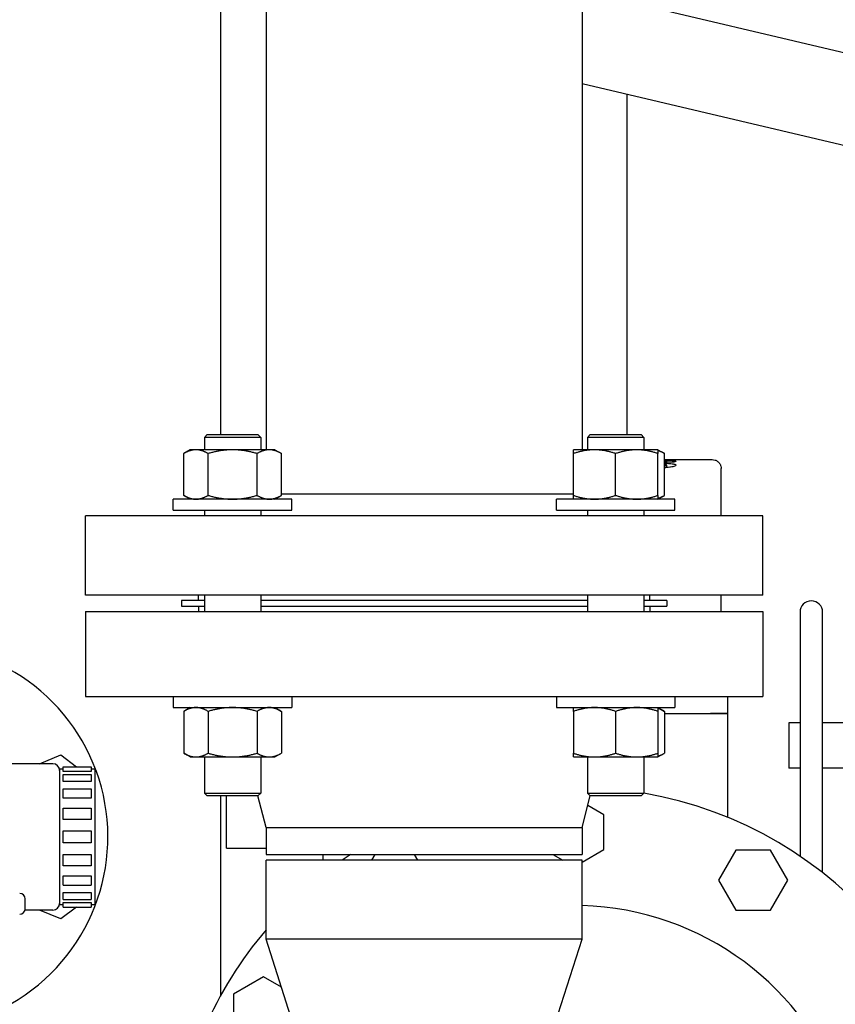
# Model space of a CAD drawing. Header units: inches. Extents: x 24 to 1128, y -69 to 748.
# Tile 248 of 256: x 401.43 to 410.46, y 212.93 to 223.83. Entities that reach past the tile are written whole.
import ezdxf

# ---------------------------------------------------------------- set-up
doc = ezdxf.new("R2010")
doc.units = ezdxf.units.IN
doc.header["$LTSCALE"] = 32
doc.header["$MEASUREMENT"] = 0
doc.layers.add('Visible (ANSI)', color=7, linetype='Continuous', lineweight=30)

msp = doc.modelspace()

# ---------------------------------------------------------------- linework, layer by layer
at = {"layer": 'Visible (ANSI)'}
for p, q in [((404.15563, 226.54617), (404.15563, 219.07006)), ((407.65563, 226.54617), (407.65563, 219.07006)), ((413.65571, 222.73257), (407.65563, 224.14929)), ((403.65563, 219.23806), (403.65563, 224.06627)), ((413.42591, 221.75933), (407.65563, 223.1218)), ((408.15563, 219.23806), (408.15563, 223.00374)), ((403.50311, 219.23806), (403.47181, 219.20676)), ((403.50311, 219.23806), (404.06551, 219.23806)), ((404.06551, 219.23806), (404.09681, 219.20676)), ((407.74575, 219.23806), (407.71445, 219.20676)), ((407.74575, 219.23806), (408.30815, 219.23806)), ((408.30815, 219.23806), (408.33945, 219.20676)), ((404.09681, 219.20676), (403.47181, 219.20676)), ((403.47181, 219.20676), (403.47181, 219.07006)), ((404.09681, 219.20676), (404.09681, 219.07006)), ((408.33945, 219.20676), (407.71445, 219.20676)), ((407.71445, 219.20676), (407.71445, 219.07006)), ((408.33945, 219.20676), (408.33945, 219.07006)), ((403.31556, 219.07006), (403.24305, 219.02819)), ((403.24305, 218.56493), (403.24305, 219.02819)), ((403.37836, 219.07006), (403.31556, 219.07006)), ((403.78431, 219.07006), (403.37836, 219.07006)), ((403.51368, 218.56493), (403.51368, 219.02819)), ((404.19026, 219.07006), (403.78431, 219.07006)), ((404.05495, 218.56493), (404.05495, 219.02819)), ((404.25306, 219.07006), (404.19026, 219.07006)), ((404.25306, 219.07006), (404.32558, 219.02819)), ((404.32558, 218.56493), (404.32558, 219.02819)), ((407.79258, 219.07006), (407.5582, 219.07006)), ((407.5582, 218.56493), (407.5582, 219.02819)), ((408.26133, 219.07006), (407.79258, 219.07006)), ((408.02695, 218.56493), (408.02695, 219.02819)), ((408.4957, 219.07006), (408.26133, 219.07006)), ((408.4957, 219.07006), (408.56822, 219.02819)), ((408.4957, 218.56493), (408.4957, 219.02819)), ((408.56822, 218.56493), (408.56822, 219.02819)), ((408.56822, 218.96154), (408.5764, 218.96154)), ((408.56822, 218.96153), (408.5764, 218.96153)), ((408.5764, 218.9603), (408.56822, 218.9603)), ((408.66207, 218.93211), (408.56822, 218.93211)), ((408.5764, 218.96154), (408.5764, 218.96153)), ((408.5764, 218.9603), (408.5764, 218.96153)), ((408.5764, 218.96138), (408.67925, 218.96138)), ((408.5764, 218.9603), (408.5764, 218.95704)), ((408.67925, 218.95704), (408.5764, 218.95704)), ((408.59223, 218.93211), (408.59223, 218.94372)), ((408.59223, 218.87264), (408.59223, 218.89921)), ((408.67925, 218.96153), (408.67925, 218.96154)), ((408.67925, 218.96154), (409.09567, 218.96154)), ((408.67925, 218.96153), (408.81375, 218.96153)), ((408.67925, 218.9603), (408.67925, 218.96153)), ((408.81375, 218.9603), (408.67925, 218.9603)), ((408.67925, 218.95704), (408.67925, 218.9603)), ((408.81375, 218.9603), (408.81375, 218.96153)), ((409.19568, 218.34017), (409.19568, 218.86154)), ((403.31556, 218.52306), (403.24305, 218.56493)), ((404.25306, 218.52306), (404.32558, 218.56493)), ((407.5582, 218.58017), (404.32558, 218.58017)), ((408.4957, 218.52306), (408.56822, 218.56493)), ((404.44056, 218.52306), (403.12806, 218.52306)), ((403.12806, 218.40106), (403.12806, 218.52306)), ((404.44056, 218.40106), (404.44056, 218.52306)), ((408.6832, 218.52306), (407.3707, 218.52306)), ((407.3707, 218.40106), (407.3707, 218.52306)), ((408.6832, 218.40106), (408.6832, 218.52306)), ((403.12806, 218.40106), (404.44056, 218.40106)), ((403.47181, 218.40106), (403.47181, 218.34017)), ((404.09681, 218.40106), (404.09681, 218.34017)), ((407.3707, 218.40106), (408.6832, 218.40106)), ((407.71445, 218.40106), (407.71445, 218.34017)), ((408.33945, 218.40106), (408.33945, 218.34017)), ((409.65563, 218.34017), (402.15563, 218.34017)), ((402.15563, 217.46017), (402.15563, 218.34017)), ((409.65563, 217.46017), (409.65563, 218.34017)), ((409.65563, 217.46017), (402.15563, 217.46017)), ((403.47181, 217.40056), (403.21813, 217.40056)), ((403.21813, 217.40056), (403.21813, 217.33806)), ((403.40563, 217.40056), (403.40563, 217.46017)), ((403.47181, 217.46017), (403.47181, 217.27806)), ((404.09681, 217.46017), (404.09681, 217.27806)), ((407.71445, 217.40056), (404.09681, 217.40056)), ((407.71445, 217.46017), (407.71445, 217.27806)), ((408.33945, 217.46017), (408.33945, 217.27806)), ((408.59313, 217.40056), (408.33945, 217.40056)), ((408.40563, 217.40056), (408.40563, 217.46017)), ((408.59313, 217.40056), (408.59313, 217.33806)), ((409.19568, 217.27806), (409.19568, 217.46017)), ((402.15563, 217.27806), (409.65563, 217.27806)), ((402.15563, 217.27806), (402.15563, 216.33806)), ((403.21813, 217.33806), (403.47181, 217.33806)), ((403.40563, 217.33806), (403.40563, 217.27806)), ((404.09681, 217.33806), (407.71445, 217.33806)), ((408.33945, 217.33806), (408.59313, 217.33806)), ((408.40563, 217.33806), (408.40563, 217.27806)), ((409.65563, 217.27806), (409.65563, 216.33806)), ((410.06863, 217.27117), (410.06863, 214.57035)), ((410.31863, 214.38848), (410.31863, 217.27117)), ((402.15563, 216.33806), (409.65563, 216.33806)), ((403.12806, 216.33806), (403.12806, 216.21606)), ((404.44056, 216.33806), (404.44056, 216.21606)), ((407.3707, 216.33806), (407.3707, 216.21606)), ((408.6832, 216.33806), (408.6832, 216.21606)), ((409.26568, 216.33806), (409.26568, 216.14855)), ((403.12806, 216.21606), (404.44056, 216.21606)), ((403.31556, 216.21606), (403.24305, 216.17419)), ((403.24305, 216.17419), (403.24305, 215.71093)), ((403.51368, 216.17419), (403.51368, 215.71093)), ((404.05495, 216.17419), (404.05495, 215.71093)), ((404.25306, 216.21606), (404.32558, 216.17419)), ((404.32558, 216.17419), (404.32558, 215.71093)), ((407.3707, 216.21606), (408.6832, 216.21606)), ((407.5582, 216.17419), (407.5582, 215.71093)), ((408.02695, 216.17419), (408.02695, 215.71093)), ((408.4957, 216.21606), (408.56822, 216.17419)), ((408.4957, 216.17419), (408.4957, 215.71093)), ((408.56822, 216.17419), (408.56822, 215.71093)), ((408.56822, 216.14855), (409.07818, 216.14855)), ((408.56822, 216.14855), (409.07818, 216.14855)), ((409.07818, 216.14855), (409.26568, 216.14855)), ((409.26568, 216.14855), (409.07818, 216.14855)), ((409.26568, 216.14855), (409.26568, 215.00094)), ((409.94363, 216.04617), (409.94363, 215.54617)), ((410.06863, 216.04617), (409.94363, 216.04617)), ((410.94363, 216.04617), (410.31863, 216.04617)), ((401.64619, 215.59367), (401.88314, 215.69182)), ((401.88314, 215.69182), (402.05448, 215.56035)), ((403.31556, 215.66906), (403.24305, 215.71093)), ((403.31556, 215.66906), (403.37836, 215.66906)), ((403.37836, 215.66906), (403.78431, 215.66906)), ((403.47181, 215.66906), (403.47181, 215.26936)), ((403.78431, 215.66906), (404.19026, 215.66906)), ((404.09681, 215.66906), (404.09681, 215.26936)), ((404.19026, 215.66906), (404.25306, 215.66906)), ((404.25306, 215.66906), (404.32558, 215.71093)), ((407.5582, 215.66906), (407.79258, 215.66906)), ((407.71445, 215.66906), (407.71445, 215.26936)), ((407.79258, 215.66906), (408.26133, 215.66906)), ((408.26133, 215.66906), (408.4957, 215.66906)), ((408.33945, 215.66906), (408.33945, 215.26936)), ((408.4957, 215.66906), (408.56822, 215.71093)), ((401.79363, 215.59367), (400.76918, 215.59367)), ((401.86863, 215.53367), (401.86863, 214.03367)), ((401.90763, 215.53367), (401.86863, 215.53367)), ((401.90763, 215.5078), (401.90763, 215.56035)), ((401.90763, 215.56035), (402.21963, 215.56035)), ((402.21963, 215.56035), (402.21963, 215.5078)), ((402.25863, 215.53367), (402.21963, 215.53367)), ((402.25863, 215.53367), (402.25863, 214.03367)), ((410.06863, 215.54617), (409.94363, 215.54617)), ((410.94363, 215.54617), (410.31863, 215.54617)), ((402.21963, 215.5078), (401.90763, 215.5078)), ((401.90763, 215.39734), (401.90763, 215.47571)), ((401.90763, 215.47571), (402.21963, 215.47571)), ((402.21963, 215.47571), (402.21963, 215.39734)), ((402.21963, 215.39734), (401.90763, 215.39734)), ((401.90763, 215.21286), (401.90763, 215.31666)), ((401.90763, 215.31666), (402.21963, 215.31666)), ((402.21963, 215.31666), (402.21963, 215.21286)), ((402.21963, 215.21286), (401.90763, 215.21286)), ((403.47181, 215.26936), (404.09681, 215.26936)), ((403.50311, 215.23806), (403.47181, 215.26936)), ((404.06551, 215.23806), (403.50311, 215.23806)), ((403.65563, 213.03314), (403.65563, 215.23806)), ((403.71568, 214.65855), (403.71568, 215.23806)), ((404.15563, 214.88695), (404.0649, 215.23806)), ((404.06551, 215.23806), (404.09681, 215.26936)), ((407.65563, 214.88695), (407.74637, 215.23806)), ((407.71445, 215.26936), (408.33945, 215.26936)), ((407.74575, 215.23806), (407.71445, 215.26936)), ((408.30815, 215.23806), (407.74575, 215.23806)), ((408.30815, 215.23806), (408.33945, 215.26936)), ((401.90763, 214.97661), (401.90763, 215.10173)), ((401.90763, 215.10173), (402.21963, 215.10173)), ((402.21963, 215.10173), (402.21963, 214.97661)), ((407.89757, 215.02843), (407.71886, 215.13161)), ((402.21963, 214.97661), (401.90763, 214.97661)), ((407.89757, 214.64507), (407.89757, 215.02843)), ((404.15563, 214.88695), (407.65563, 214.88695)), ((404.15563, 214.88695), (404.15563, 214.58806)), ((407.65563, 214.88695), (407.65563, 214.58806)), ((401.90763, 214.7171), (401.90763, 214.85024)), ((401.90763, 214.85024), (402.21963, 214.85024)), ((402.21963, 214.85024), (402.21963, 214.7171)), ((402.21963, 214.7171), (401.90763, 214.7171)), ((403.71568, 214.65855), (403.90318, 214.65855)), ((403.90318, 214.65855), (404.15563, 214.65855)), ((407.65563, 214.50538), (407.89757, 214.64507)), ((409.35885, 214.63691), (409.16717, 214.30491)), ((409.74221, 214.63691), (409.35885, 214.63691)), ((409.93389, 214.30491), (409.74221, 214.63691)), ((401.90763, 214.46561), (401.90763, 214.59073)), ((401.90763, 214.59073), (402.21963, 214.59073)), ((402.21963, 214.59073), (402.21963, 214.46561)), ((404.15563, 214.58806), (407.65563, 214.58806)), ((404.78363, 214.58806), (404.78363, 214.52556)), ((405.36078, 214.58806), (405.3247, 214.52556)), ((405.83657, 214.52556), (405.80048, 214.58806)), ((407.33231, 214.58806), (407.44056, 214.52556)), ((402.21963, 214.46561), (401.90763, 214.46561)), ((407.65563, 214.52556), (404.15563, 214.52556)), ((404.15563, 213.65056), (404.15563, 214.52556)), ((407.65563, 213.65056), (407.65563, 214.52556)), ((401.90763, 214.25068), (401.90763, 214.35448)), ((401.90763, 214.35448), (402.21963, 214.35448)), ((402.21963, 214.35448), (402.21963, 214.25068)), ((401.90763, 214.25068), (402.21963, 214.25068)), ((409.16717, 214.30491), (409.35885, 213.97291)), ((409.74221, 213.97291), (409.93389, 214.30491)), ((401.48674, 213.9895), (401.48674, 214.09867)), ((401.90763, 214.09163), (401.90763, 214.17)), ((401.90763, 214.17), (402.21963, 214.17)), ((401.90763, 214.09163), (402.21963, 214.09163)), ((402.21963, 214.17), (402.21963, 214.09163)), ((401.90763, 214.03367), (401.86863, 214.03367)), ((402.05448, 214.00699), (401.88314, 213.87552)), ((401.90763, 214.00699), (401.90763, 214.05954)), ((401.90763, 214.05954), (402.21963, 214.05954)), ((401.90763, 214.00699), (402.21963, 214.00699)), ((402.21963, 214.05954), (402.21963, 214.00699)), ((402.25863, 214.03367), (402.21963, 214.03367)), ((401.79363, 213.97367), (401.48462, 213.97367)), ((401.88314, 213.87552), (401.64619, 213.97367)), ((409.35885, 213.97291), (409.74221, 213.97291)), ((407.65563, 213.65056), (404.15563, 213.65056)), ((404.45263, 212.72245), (404.15563, 213.65056)), ((407.35864, 212.72245), (407.65563, 213.65056)), ((404.12757, 213.23511), (403.79557, 213.04343)), ((404.32506, 213.12109), (404.12757, 213.23511)), ((403.79557, 213.04343), (403.79557, 212.66007))]:
    msp.add_line(p, q, dxfattribs=at)
for centre, radius, start, end in [((410.19363, 217.27117), 0.125, 0, 180), ((400.27863, 214.78367), 2.125, 226.775516, 100.359541), ((401.79363, 215.51867), 0.075, 0, 90), ((407.56563, 210.86685), 4.47, 278.693422, 80.031067), ((407.56563, 210.86685), 4.47, 123.645141, 125.064794), ((401.42674, 214.09867), 0.06, 0, 90), ((401.42674, 213.9895), 0.06, 270, 0), ((401.79363, 214.04867), 0.075, 270, 0), ((407.56563, 210.86685), 3.159, 308.525823, 88.367421), ((407.56563, 210.86685), 4.47, 139.717295, 173.110378)]:
    msp.add_arc(centre, radius, start, end, dxfattribs=at)
for points, weights in [([(403.37836, 219.07006), (403.31556, 219.07006), (403.24305, 219.02819)], [1, 1.0379548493, 1]), ([(403.51368, 219.02819), (403.44116, 219.07006), (403.37836, 219.07006)], [1, 1.0379548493, 1]), ([(403.78431, 219.07006), (403.65871, 219.07006), (403.51368, 219.02819)], [1, 1.0379548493, 1]), ([(404.05495, 219.02819), (403.90991, 219.07006), (403.78431, 219.07006)], [1, 1.0379548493, 1]), ([(404.19026, 219.07006), (404.12746, 219.07006), (404.05495, 219.02819)], [1, 1.0379548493, 1]), ([(404.32558, 219.02819), (404.25306, 219.07006), (404.19026, 219.07006)], [1, 1.0379548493, 1]), ([(407.5582, 219.02819), (407.5582, 219.07006), (407.5582, 219.07006)], [1, 1.0379548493, 1]), ([(407.79258, 219.07006), (407.6838, 219.07006), (407.5582, 219.02819)], [1, 1.0379548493, 1]), ([(408.02695, 219.02819), (407.90135, 219.07006), (407.79258, 219.07006)], [1, 1.0379548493, 1]), ([(408.26133, 219.07006), (408.15255, 219.07006), (408.02695, 219.02819)], [1, 1.0379548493, 1]), ([(408.4957, 219.02819), (408.3701, 219.07006), (408.26133, 219.07006)], [1, 1.0379548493, 1]), ([(408.4957, 219.07006), (408.4957, 219.07006), (408.4957, 219.02819)], [1, 1.0379548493, 1]), ([(408.56822, 219.02819), (408.52998, 219.05027), (408.4957, 219.06051)], [1, 1.01965956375, 1.01895290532]), ([(403.24305, 218.56493), (403.31556, 218.52306), (403.37836, 218.52306)], [1, 1.0379548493, 1]), ([(403.37836, 218.52306), (403.44116, 218.52306), (403.51368, 218.56493)], [1, 1.0379548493, 1]), ([(403.51368, 218.56493), (403.65871, 218.52306), (403.78431, 218.52306)], [1, 1.0379548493, 1]), ([(403.78431, 218.52306), (403.90991, 218.52306), (404.05495, 218.56493)], [1, 1.0379548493, 1]), ([(404.05495, 218.56493), (404.12746, 218.52306), (404.19026, 218.52306)], [1, 1.0379548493, 1]), ([(404.19026, 218.52306), (404.25306, 218.52306), (404.32558, 218.56493)], [1, 1.0379548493, 1]), ([(407.5582, 218.56493), (407.6838, 218.52306), (407.79258, 218.52306)], [1, 1.0379548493, 1]), ([(407.5582, 218.52306), (407.5582, 218.52306), (407.5582, 218.56493)], [1, 1.0379548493, 1]), ([(407.79258, 218.52306), (407.90135, 218.52306), (408.02695, 218.56493)], [1, 1.0379548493, 1]), ([(408.02695, 218.56493), (408.15255, 218.52306), (408.26133, 218.52306)], [1, 1.0379548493, 1]), ([(408.26133, 218.52306), (408.3701, 218.52306), (408.4957, 218.56493)], [1, 1.0379548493, 1]), ([(408.4957, 218.53261), (408.52998, 218.54285), (408.56822, 218.56493)], [1.01895290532, 1.01965956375, 1]), ([(408.4957, 218.56493), (408.4957, 218.52306), (408.4957, 218.52306)], [1, 1.0379548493, 1]), ([(403.37836, 216.21606), (403.31556, 216.21606), (403.24305, 216.17419)], [1, 1.0379548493, 1]), ([(403.51368, 216.17419), (403.44116, 216.21606), (403.37836, 216.21606)], [1, 1.0379548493, 1]), ([(403.78431, 216.21606), (403.65871, 216.21606), (403.51368, 216.17419)], [1, 1.0379548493, 1]), ([(404.05495, 216.17419), (403.90991, 216.21606), (403.78431, 216.21606)], [1, 1.0379548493, 1]), ([(404.19026, 216.21606), (404.12746, 216.21606), (404.05495, 216.17419)], [1, 1.0379548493, 1]), ([(404.32558, 216.17419), (404.25306, 216.21606), (404.19026, 216.21606)], [1, 1.0379548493, 1]), ([(407.5582, 216.17419), (407.5582, 216.21606), (407.5582, 216.21606)], [1, 1.0379548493, 1]), ([(407.79258, 216.21606), (407.6838, 216.21606), (407.5582, 216.17419)], [1, 1.0379548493, 1]), ([(408.02695, 216.17419), (407.90135, 216.21606), (407.79258, 216.21606)], [1, 1.0379548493, 1]), ([(408.26133, 216.21606), (408.15255, 216.21606), (408.02695, 216.17419)], [1, 1.0379548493, 1]), ([(408.4957, 216.17419), (408.3701, 216.21606), (408.26133, 216.21606)], [1, 1.0379548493, 1]), ([(408.4957, 216.21606), (408.4957, 216.21606), (408.4957, 216.17419)], [1, 1.0379548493, 1]), ([(408.56822, 216.17419), (408.52998, 216.19627), (408.4957, 216.20651)], [1, 1.01965956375, 1.01895290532]), ([(403.24305, 215.71093), (403.31556, 215.66906), (403.37836, 215.66906)], [1, 1.0379548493, 1]), ([(403.37836, 215.66906), (403.44116, 215.66906), (403.51368, 215.71093)], [1, 1.0379548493, 1]), ([(403.51368, 215.71093), (403.65871, 215.66906), (403.78431, 215.66906)], [1, 1.0379548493, 1]), ([(403.78431, 215.66906), (403.90991, 215.66906), (404.05495, 215.71093)], [1, 1.0379548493, 1]), ([(404.05495, 215.71093), (404.12746, 215.66906), (404.19026, 215.66906)], [1, 1.0379548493, 1]), ([(404.19026, 215.66906), (404.25306, 215.66906), (404.32558, 215.71093)], [1, 1.0379548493, 1]), ([(407.5582, 215.66906), (407.5582, 215.66906), (407.5582, 215.71093)], [1, 1.0379548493, 1]), ([(407.5582, 215.71093), (407.6838, 215.66906), (407.79258, 215.66906)], [1, 1.0379548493, 1]), ([(407.79258, 215.66906), (407.90135, 215.66906), (408.02695, 215.71093)], [1, 1.0379548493, 1]), ([(408.02695, 215.71093), (408.15255, 215.66906), (408.26133, 215.66906)], [1, 1.0379548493, 1]), ([(408.26133, 215.66906), (408.3701, 215.66906), (408.4957, 215.71093)], [1, 1.0379548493, 1]), ([(408.4957, 215.67861), (408.52998, 215.68885), (408.56822, 215.71093)], [1.01895290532, 1.01965956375, 1]), ([(408.4957, 215.71093), (408.4957, 215.66906), (408.4957, 215.66906)], [1, 1.0379548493, 1])]:
    msp.add_rational_spline(points, weights, degree=2, dxfattribs=at)
for points, knots in [([(408.56821, 218.93632), (408.57233, 218.93701), (408.575, 218.93754), (408.58821, 218.94022), (408.5915, 218.94198), (408.59223, 218.94372)], [-0.251939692, -0.251939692, -0.251939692, -0.251939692, -0.222765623, -0.222765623, 0, 0, 0, 0]), ([(408.56821, 218.89207), (408.57082, 218.89234), (408.57343, 218.89266), (408.57831, 218.8934), (408.58251, 218.8941), (408.59092, 218.89669), (408.5919, 218.898), (408.59223, 218.89921)], [-0.214014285, -0.214014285, -0.214014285, -0.214014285, -0.14531996, -0.14531996, -0.082385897, -0.082385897, 0, 0, 0, 0]), ([(408.56822, 218.95509), (408.57548, 218.95503), (408.58435, 218.95492), (408.61329, 218.95439), (408.62794, 218.95386), (408.64863, 218.95289), (408.66009, 218.95227), (408.69203, 218.94887), (408.69442, 218.94646), (408.69507, 218.94398)], [-0.758871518, -0.758871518, -0.758871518, -0.758871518, -0.67073928, -0.67073928, -0.489829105, -0.489829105, -0.319068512, -0.319068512, 0, 0, 0, 0]), ([(408.59223, 218.94372), (408.59171, 218.94507), (408.58927, 218.94612), (408.58078, 218.94735), (408.57753, 218.94767), (408.57179, 218.948), (408.57002, 218.94809), (408.56822, 218.94815)], [-0.17954528, -0.17954528, -0.17954528, -0.17954528, -0.094081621, -0.094081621, -0.054562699, -0.054562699, -0.03809256, -0.03809256, -0.03809256, -0.03809256]), ([(408.56822, 218.92221), (408.58843, 218.92136), (408.60702, 218.92024), (408.64637, 218.91681), (408.66168, 218.91449), (408.67782, 218.91089), (408.68486, 218.90899), (408.6945, 218.90323), (408.6948, 218.90112), (408.69507, 218.89921)], [-0.720770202, -0.720770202, -0.720770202, -0.720770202, -0.534740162, -0.534740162, -0.274662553, -0.274662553, -0.130549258, -0.130549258, 0, 0, 0, 0]), ([(408.59223, 218.89921), (408.59187, 218.90114), (408.58917, 218.90241), (408.58448, 218.90373), (408.5816, 218.90433), (408.57366, 218.90538), (408.57097, 218.90567), (408.56822, 218.90594)], [-0.188692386, -0.188692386, -0.188692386, -0.188692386, -0.104049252, -0.104049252, -0.049014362, -0.049014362, -0.019639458, -0.019639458, -0.019639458, -0.019639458]), ([(408.69507, 218.89921), (408.69441, 218.89446), (408.68933, 218.88952), (408.65759, 218.88051), (408.63831, 218.8777), (408.60515, 218.87356), (408.58515, 218.87195), (408.56822, 218.87088)], [-0.332396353, -0.332396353, -0.332396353, -0.332396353, -0.288794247, -0.288794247, -0.250975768, -0.250975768, -0.193705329, -0.193705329, -0.193705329, -0.193705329]), ([(408.69507, 218.94398), (408.69485, 218.94293), (408.69457, 218.94131), (408.68573, 218.93788), (408.68206, 218.93672), (408.67357, 218.93443), (408.66841, 218.93327), (408.66207, 218.93211)], [-0.533569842, -0.533569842, -0.533569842, -0.533569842, -0.250379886, -0.250379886, -0.125184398, -0.125184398, 0, 0, 0, 0]), ([(409.09568, 218.96154), (409.10648, 218.96154), (409.11741, 218.95974), (409.13791, 218.95283), (409.14773, 218.94761), (409.16496, 218.93446), (409.17259, 218.92637), (409.18469, 218.90839), (409.18932, 218.89828), (409.19449, 218.87929), (409.19568, 218.87038), (409.19568, 218.86154)], [0, 0, 0, 0, 0.082257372, 0.082257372, 0.164832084, 0.164832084, 0.247395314, 0.247395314, 0.329958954, 0.329958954, 0.39731578, 0.39731578, 0.39731578, 0.39731578])]:
    msp.add_open_spline(points, degree=3, knots=knots, dxfattribs=at)

doc.saveas('drawing.dxf')
